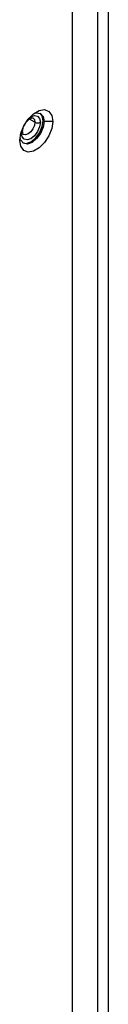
# Model space of a CAD drawing. Header units: millimetres. Extents: x 0 to 1118, y 0 to 864.
# Tile 179 of 256: x 938.14 to 939.3, y 632.2 to 645.1. Entities that reach past the tile are written whole.
import ezdxf

# ---------------------------------------------------------------- set-up
doc = ezdxf.new("R2010")
doc.units = ezdxf.units.MM

msp = doc.modelspace()

# ---------------------------------------------------------------- linework, layer by layer
at = {"color": 7, "linetype": 'Continuous', "lineweight": 25}
for p, q in [((938.8317, 607.773), (938.8317, 662.7262)), ((939.1569, 662.5629), (939.1569, 601.551)), ((939.2983, 662.5629), (939.2983, 601.551)), ((938.4604, 643.7641), (938.4463, 643.7723)), ((938.5736, 643.7641), (938.4604, 643.7641))]:
    msp.add_line(p, q, dxfattribs=at)
at = {"color": 8, "linetype": 'Continuous', "lineweight": 25}
for p, q in [((938.3402, 643.7519), (938.2676, 643.7938)), ((938.1634, 643.609), (938.1671, 643.6456))]:
    msp.add_line(p, q, dxfattribs=at)
at = {"color": 7, "linetype": 'Continuous', "lineweight": 25, "flags": 128}
for points in [[(938.1422, 643.5151), (938.1552, 643.6078), (938.1927, 643.7043), (938.2501, 643.7931), (938.3204, 643.8633), (938.3953, 643.9065), (938.4657, 643.9176), (938.5231, 643.8951), (938.5606, 643.8418), (938.5736, 643.7641)], [(938.3274, 643.8686), (938.3622, 643.8772), (938.4138, 643.8671), (938.4483, 643.8274), (938.4604, 643.7641)], [(938.5736, 643.7641), (938.5606, 643.6714), (938.5231, 643.5749), (938.4657, 643.4862), (938.3953, 643.416), (938.3204, 643.3727), (938.2501, 643.3617), (938.1927, 643.3842), (938.1552, 643.4375), (938.1422, 643.5151)], [(938.4604, 643.7641), (938.4483, 643.6868), (938.4138, 643.6073), (938.3622, 643.5377), (938.3013, 643.4886), (938.2404, 643.4674), (938.1888, 643.4774), (938.1543, 643.5171), (938.1444, 643.5515)], [(938.4109, 643.7519), (938.4015, 643.6918), (938.3747, 643.6299), (938.3345, 643.5758), (938.2872, 643.5376), (938.2398, 643.5211), (938.1997, 643.5289), (938.1729, 643.5598), (938.1634, 643.609)], [(938.182, 643.4819), (938.2263, 643.4756), (938.2872, 643.4967), (938.3481, 643.5459), (938.3997, 643.6155), (938.4342, 643.695), (938.4463, 643.7723)], [(938.2221, 643.7547), (938.2083, 643.726), (938.1903, 643.6997)], [(938.4463, 643.7723), (938.4342, 643.8356), (938.4065, 643.8708)]]:
    msp.add_lwpolyline(points, dxfattribs=at)
at = {"color": 8, "linetype": 'Continuous', "lineweight": 25, "flags": 128}
for points in [[(938.3402, 643.7519), (938.3335, 643.7089), (938.3143, 643.6648), (938.2857, 643.6261), (938.2518, 643.5988), (938.218, 643.587), (938.1894, 643.5926)], [(938.2573, 643.8019), (938.2872, 643.8233), (938.3345, 643.8398), (938.3747, 643.832), (938.4015, 643.8011), (938.4109, 643.7519)], [(938.3143, 643.8091), (938.3143, 643.8091), (938.3335, 643.7871), (938.3402, 643.7519)]]:
    msp.add_lwpolyline(points, dxfattribs=at)
at = {"color": 7, "linetype": 'Continuous', "lineweight": 25}
msp.add_arc((938.3756, 643.8201), 0.0769, 242.60967, 297.39033, dxfattribs=at)
at = {"color": 8, "linetype": 'Continuous', "lineweight": 25}
msp.add_arc((938.153, 643.632), 0.0253, 294.44155, 353.54143, dxfattribs=at)
at = {"color": 7, "linetype": 'Continuous', "lineweight": 25}
for points, knots in [([(938.1781, 643.6294), (938.1785, 643.6372), (938.1795, 643.6562), (938.1903, 643.6936), (938.2115, 643.7358), (938.2406, 643.7733), (938.2719, 643.7994), (938.2984, 643.8109), (938.3113, 643.8109), (938.3131, 643.8094), (938.3139, 643.8088)], [0, 0, 0, 0, 0.0922243, 0.22424456, 0.36407395, 0.50708028, 0.64740433, 0.78021705, 0.90767545, 1, 1, 1, 1]), ([(938.1897, 643.5929), (938.1891, 643.5931), (938.1866, 643.594), (938.1808, 643.6011), (938.1789, 643.6206), (938.1781, 643.6294)], [0, 0, 0, 0, 0.1731718, 0.6243252, 1, 1, 1, 1])]:
    msp.add_open_spline(points, degree=3, knots=knots, dxfattribs=at)

doc.saveas('drawing.dxf')
